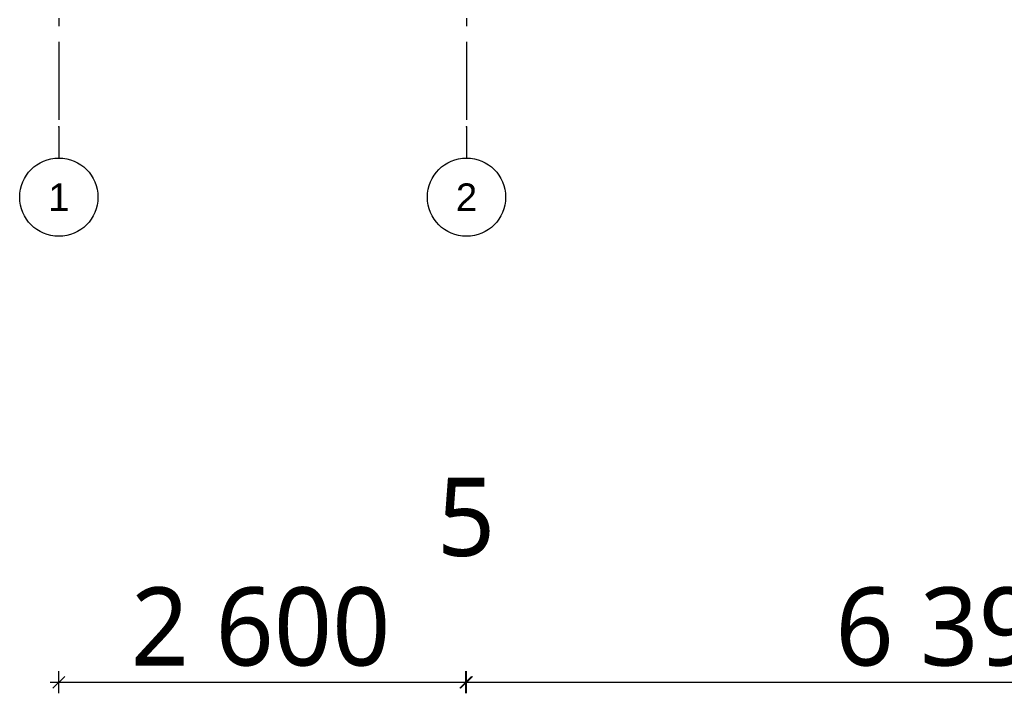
# Model space of a CAD drawing. Header units: millimetres. Extents: x -78790 to -55226, y -2070 to 11020.
# Tile 1 of 108: x -77923 to -71632, y -2070 to 2234. Entities that reach past the tile are written whole.
import ezdxf
from ezdxf.enums import TextEntityAlignment as Align

# ---------------------------------------------------------------- set-up
doc = ezdxf.new("R2010")
doc.units = ezdxf.units.MM
doc.header["$LTSCALE"] = 0.5
doc.header["$MEASUREMENT"] = 0
doc.linetypes.add('Akselinje', pattern=[1500, 1000, -200, 100, -200])
doc.linetypes.add('PLINE', pattern=[0])
doc.layers.add('82-- Modullinjer', color=7, linetype='Continuous')
doc.layers.add('842-M___1_50 Målsetting bygning(Nye konstruksjoner)', color=7, linetype='Continuous')
doc.styles.add('GENERATED_STYLE_1', font='arial.ttf')
doc.styles.add('GENERATED_STYLE_2', font='YuGothR.ttc')
doc.dimstyles.new('GENERATED_STYLE__1', dxfattribs={"dimtxt": 500, "dimasz": 71.25, "dimexe": 0.18, "dimexo": 0.0625, "dimgap": 0, "dimtad": 1, "dimtih": 1, "dimtoh": 1, "dimdec": 0, "dimzin": 0, "dimdsep": 46, "dimtxsty": 'GENERATED_STYLE_2', "dimblk": 'ARROWHEAD_6', "dimblk1": 'ARROWHEAD_6', "dimblk2": 'ARROWHEAD_6', "dimcen": 0.09, "dimclrd": 256, "dimclre": 256, "dimclrt": 256, "dimadec": 1, "dimazin": 0, "dimtfac": 1, "dimtdec": 4, "dimtmove": 0, "dimatfit": 3, "dimfxl": 1, "dimtolj": 1, "dimtzin": 0, "dimarcsym": 0})

# ---------------------------------------------------------------- blocks, each defined once
blk = doc.blocks.new('Standard grid marker[1]', base_point=(-77673.2, 9043))
at = {"layer": '82-- Modullinjer', "linetype": 'Akselinje'}
for p, q in [((-77673.2, 8843), (-77673.2, 9043)), ((-77673.2, 8843), (-77673.2, 1550)), ((-77673.2, 1550), (-77673.2, 1350))]:
    blk.add_line(p, q, dxfattribs=at)
at = {"layer": '82-- Modullinjer', "linetype": 'PLINE'}
for centre in [(-77673.2, 9293), (-77673.2, 1100)]:
    blk.add_circle(centre, 250, dxfattribs=at)
at = {"layer": '82-- Modullinjer', "linetype": 'Akselinje'}
for p in [(-77673.2, 8843), (-77673.2, 8843), (-77673.2, 1550), (-77673.2, 1550)]:
    blk.add_point(p, dxfattribs=at)
at = {"layer": '82-- Modullinjer', "style": 'GENERATED_STYLE_1'}
for tag, p in [('AC_MarkerText_1_0', (-77673.2, 9380.5)), ('AC_MarkerText_1_1', (-77673.2, 1187.5))]:
    blk.add_attdef(tag, text='', height=175, rotation=360, dxfattribs=at).set_placement(p, align=Align.TOP_CENTER)
blk = doc.blocks.new('Standard grid marker[3]', base_point=(-75068.2, 9043))
at = {"layer": '82-- Modullinjer', "linetype": 'Akselinje'}
for p, q in [((-75068.2, 8843), (-75068.2, 9043)), ((-75068.2, 8843), (-75068.2, 1550)), ((-75068.2, 1550), (-75068.2, 1350))]:
    blk.add_line(p, q, dxfattribs=at)
at = {"layer": '82-- Modullinjer', "linetype": 'PLINE'}
for centre in [(-75068.2, 9293), (-75068.2, 1100)]:
    blk.add_circle(centre, 250, dxfattribs=at)
at = {"layer": '82-- Modullinjer', "linetype": 'Akselinje'}
for p in [(-75068.2, 8843), (-75068.2, 8843), (-75068.2, 1550), (-75068.2, 1550)]:
    blk.add_point(p, dxfattribs=at)
at = {"layer": '82-- Modullinjer', "style": 'GENERATED_STYLE_1'}
for tag, p in [('AC_MarkerText_1_0', (-75068.2, 9380.5)), ('AC_MarkerText_1_1', (-75068.2, 1187.5))]:
    blk.add_attdef(tag, text='', height=175, rotation=360, dxfattribs=at).set_placement(p, align=Align.TOP_CENTER)
blk = doc.blocks.new('*D25')
at = {"layer": '842-M___1_50 Målsetting bygning(Nye konstruksjoner)', "linetype": 'PLINE'}
for p, q in [((-77673.2, -2070.3), (-77673.2, -1929.7)), ((-75073.2, -2070.3), (-75073.2, -1929.7)), ((-77729.4, -2000), (-77673.2, -2000)), ((-77635.7, -1962.5), (-77710.7, -2037.5)), ((-77673.2, -2000), (-75073.2, -2000)), ((-75110.7, -2037.5), (-75035.7, -1962.5)), ((-75030.7, -1962.5), (-75105.7, -2037.5))]:
    blk.add_line(p, q, dxfattribs=at)
at = {"layer": '842-M___1_50 Målsetting bygning(Nye konstruksjoner)', "char_height": 500, "attachment_point": 7, "style": 'GENERATED_STYLE_2'}
for s, insert in [('\\A1;{\\pql;\\fYu Gothic UI Semilight|b0|i0|c0|p0;\\W1.000000;5}', (-75256.6, -1200)), ('\\A1;{\\pql;\\fYu Gothic UI Semilight|b0|i0|c0|p0;\\W1.000000;2\xa0600}', (-77213.6, -1900))]:
    blk.add_mtext(s, dxfattribs=dict(at, insert=insert))
blk = doc.blocks.new('ARROWHEAD_6')
at = {"linetype": 'Continuous'}
for p, q in [((0, 0), (-1, 0)), ((-0.5, -0.5), (0.5, 0.5))]:
    blk.add_line(p, q, dxfattribs=at)
blk = doc.blocks.new('*D27')
at = {"layer": '842-M___1_50 Målsetting bygning(Nye konstruksjoner)', "linetype": 'PLINE'}
for p, q in [((-75073.2, -2070.3), (-75073.2, -1929.7)), ((-75068.2, -2070.3), (-75068.2, -1929.7)), ((-75110.7, -2037.5), (-75035.7, -1962.5)), ((-75030.7, -1962.5), (-75105.7, -2037.5)), ((-75073.2, -2000), (-75068.2, -2000))]:
    blk.add_line(p, q, dxfattribs=at)
blk = doc.blocks.new('*D28')
at = {"layer": '842-M___1_50 Målsetting bygning(Nye konstruksjoner)', "linetype": 'PLINE'}
for p, q in [((-75068.2, -2070.3), (-75068.2, -1929.7)), ((-68673.2, -2070.3), (-68673.2, -1929.7)), ((-75110.7, -2037.5), (-75035.7, -1962.5)), ((-75030.7, -1962.5), (-75105.7, -2037.5)), ((-75068.2, -2000), (-68673.2, -2000)), ((-68635.7, -1962.5), (-68710.7, -2037.5))]:
    blk.add_line(p, q, dxfattribs=at)
at = {"layer": '842-M___1_50 Målsetting bygning(Nye konstruksjoner)', "char_height": 500, "attachment_point": 7, "style": 'GENERATED_STYLE_2'}
for s, insert in [('\\A1;{\\pql;\\fYu Gothic UI Semilight|b0|i0|c0|p0;\\W1.000000;1\xa0200}', (-68860, -1200)), ('\\A1;{\\pql;\\fYu Gothic UI Semilight|b0|i0|c0|p0;\\W1.000000;6\xa0395}', (-72711.1, -1900))]:
    blk.add_mtext(s, dxfattribs=dict(at, insert=insert))

msp = doc.modelspace()

# ---------------------------------------------------------------- block references
at = {"layer": '82-- Modullinjer', "linetype": 'PLINE'}
ref = msp.add_blockref('Standard grid marker[1]', (-77673.2, 9043), dxfattribs=at)
ref.add_attrib('AC_MarkerText_1', '1', dxfattribs={"color": 7, "height": 175, "rotation": 360, "style": 'GENERATED_STYLE_1'}).set_placement((-77673.2, 9380.5), align=Align.TOP_CENTER)
ref.add_attrib('AC_MarkerText_1_1', '1', dxfattribs={"color": 7, "height": 175, "rotation": 360, "style": 'GENERATED_STYLE_1'}).set_placement((-77673.2, 1187.5), align=Align.TOP_CENTER)
ref = msp.add_blockref('Standard grid marker[3]', (-75068.2, 9043), dxfattribs=at)
ref.add_attrib('AC_MarkerText_1', '2', dxfattribs={"color": 7, "height": 175, "rotation": 360, "style": 'GENERATED_STYLE_1'}).set_placement((-75068.2, 9380.5), align=Align.TOP_CENTER)
ref.add_attrib('AC_MarkerText_1_1', '2', dxfattribs={"color": 7, "height": 175, "rotation": 360, "style": 'GENERATED_STYLE_1'}).set_placement((-75068.2, 1187.5), align=Align.TOP_CENTER)

# ---------------------------------------------------------------- dimensions: what is measured, and where the dimension line sits
at = {"layer": '842-M___1_50 Målsetting bygning(Nye konstruksjoner)', "linetype": 'Continuous'}
for base, p1, p2, picture, middle in [((-68673.2, -2000), (-75068.2, -2000), (-68673.2, -2000), '*D28', (-71853.4, -1650)), ((-75073.2, -2000), (-77673.2, -2000), (-75073.2, -2000), '*D25', (-76355.9, -1650)), ((-75068.2, -2000), (-75073.2, -2000), (-75068.2, -2000), '*D27', (-75066.4, -950))]:
    dim = msp.add_linear_dim(base=base, p1=p1, p2=p2, dimstyle='GENERATED_STYLE__1', dxfattribs=at)
    dim.commit()
    dim.dimension.update_dxf_attribs({"geometry": picture, "text_midpoint": middle, "dimtype": 160})

doc.saveas('drawing.dxf')
